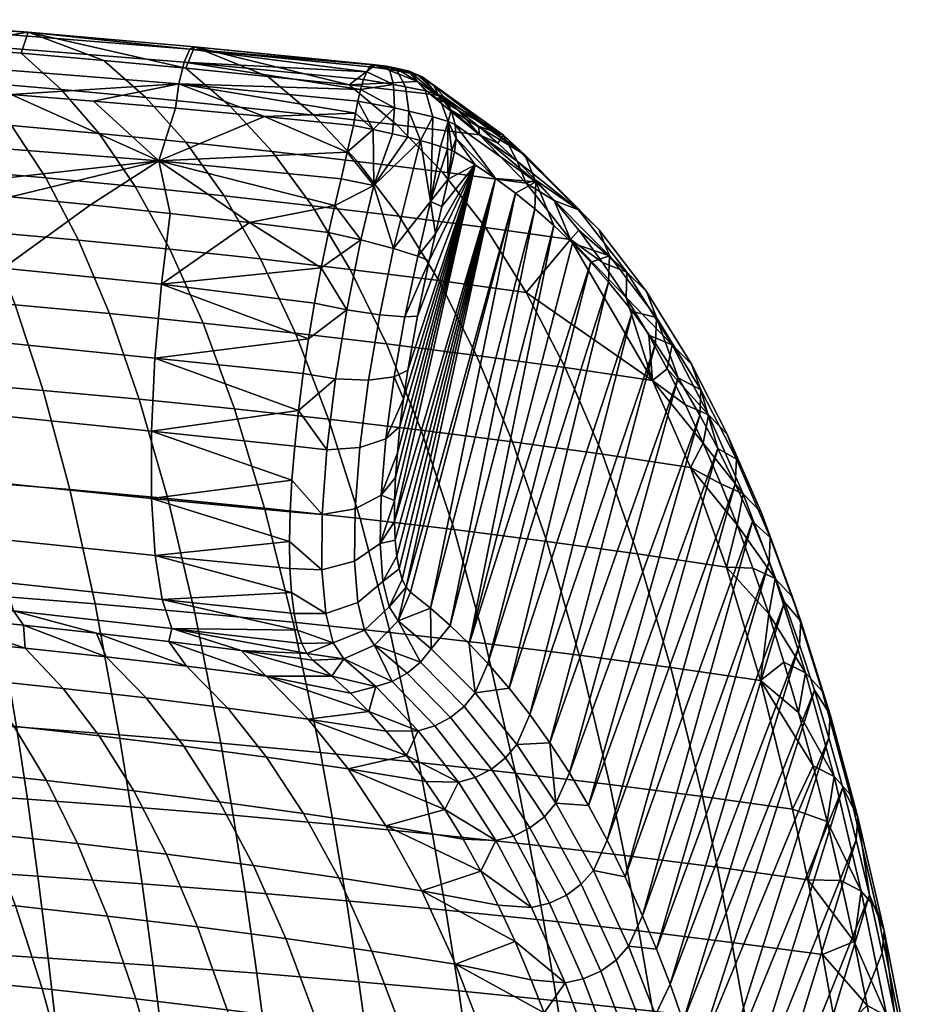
# Model space of a CAD drawing. Header units: millimetres. Extents: x -380 to 380, y -317 to 440.
# Tile 66 of 66: x 135 to 239, y 323 to 436. Entities that reach past the tile are written whole.
import ezdxf

# ---------------------------------------------------------------- set-up
doc = ezdxf.new("R2010")
doc.units = ezdxf.units.MM
doc.header["$MEASUREMENT"] = 0
doc.layers.add('sedak', color=9, linetype='Continuous')

msp = doc.modelspace()

# ---------------------------------------------------------------- meshes
at = {"layer": 'sedak'}
mesh = msp.add_polyface(dxfattribs=at)
corners = [(150.77, 419.35, 1019.77), (133.78, 415.22, 1017.42), (142.94, 414.31, 1019), (122.78, 416.21, 1015.68), (108.23, 422.7, 1013.1), (133.84, 426.99, 1016.2), (143.27, 426.22, 1017.76), (132.28, 398.55, 1015.74), (150.31, 396.71, 1019.04), (151.06, 405.2, 1020.66), (132.91, 407.06, 1017.38), (110.52, 400.41, 1012.35), (111.04, 408.94, 1014.02), (110.27, 392.03, 1008.91), (131.95, 390.16, 1012.34), (152.07, 413.33, 1020.68), (134.29, 402.84, 768.19), (145.11, 401.83, 771.1), (148.53, 392, 731.42), (137.48, 393.02, 728.24), (123.36, 403.76, 765.56), (126.33, 393.96, 725.37), (130.94, 411.23, 808.46), (141.54, 410.26, 811.1), (120.26, 412.12, 806.07), (137.8, 417.42, 851.33), (148.07, 416.42, 853.92), (152.04, 409.22, 813.99), (127.44, 418.34, 848.97), (117.02, 419.18, 846.83), (133.88, 423.43, 891.74), (143.91, 422.49, 894.02), (123.78, 424.29, 889.66), (129.77, 428.41, 932.27), (139.55, 427.55, 934.24), (119.95, 429.2, 930.46), (134.97, 431.71, 974.51), (144.44, 430.89, 976.3), (149.28, 426.64, 936.37), (125.46, 432.49, 972.85), (115.92, 433.2, 971.32), (135.76, 434.12, 1007.79), (153.87, 430, 978.22), (116.58, 435.56, 1004.99), (115.68, 433.71, 1010.67), (153.66, 430.69, 1016.67), (154.31, 432.18, 1013.91), (116.16, 435.23, 1007.9), (115.24, 431.21, 1012.62), (153.08, 428.22, 1018.62), (154.86, 432.46, 1011.02), (124.4, 427.71, 1014.75)]
mesh.append_faces([[corners[k] for k in face] for face in [(0, 1, 2, 2), (3, 1, 0, 0), (4, 3, 0, 0), (4, 0, 5, 5), (5, 0, 6, 6), (7, 8, 9, 10), (11, 7, 10, 12), (13, 14, 7, 11), (10, 9, 15, 2), (10, 1, 3, 3), (10, 2, 1, 1), (16, 17, 18, 19), (20, 16, 19, 21), (22, 23, 17, 16), (24, 22, 16, 20), (25, 26, 27, 23), (28, 25, 23, 22), (29, 28, 22, 24), (30, 31, 26, 25), (32, 30, 25, 28), (33, 34, 31, 30), (35, 33, 30, 32), (36, 37, 38, 34), (39, 36, 34, 33), (40, 39, 33, 35), (41, 42, 37, 37), (41, 37, 36, 36), (39, 41, 36, 36), (39, 43, 41, 41), (44, 45, 46, 47), (48, 49, 45, 44), (46, 50, 41, 41), (47, 41, 43, 43), (41, 47, 46, 46), (6, 49, 5, 5), (49, 48, 51, 5)]])
mesh = msp.add_polyface(dxfattribs=at)
corners = [(150.77, 419.35, 1019.77), (142.94, 414.31, 1019), (152.07, 413.33, 1020.68), (161.17, 412.28, 1022.46), (170.97, 414.22, 1024.12), (172.4, 420.35, 1023.66), (162.91, 424.44, 1021.36), (152.67, 425.4, 1019.43), (143.27, 426.22, 1017.76), (171.69, 417.28, 1023.89), (168.64, 403.01, 1024.25), (169.41, 407.08, 1024.49), (151.06, 405.2, 1020.66), (167.95, 398.95, 1023.63), (150.31, 396.71, 1019.04), (167.35, 394.96, 1022.65), (166.8, 390.72, 1021.17), (155.84, 400.75, 774.31), (166.44, 399.59, 777.79), (170.25, 389.72, 738.74), (159.46, 390.9, 734.93), (145.11, 401.83, 771.1), (148.53, 392, 731.42), (152.04, 409.22, 813.99), (162.45, 408.1, 817.14), (141.54, 410.26, 811.1), (148.07, 416.42, 853.92), (158.26, 415.35, 856.73), (153.88, 421.5, 896.49), (163.77, 420.43, 899.15), (168.36, 414.21, 859.76), (143.91, 422.49, 894.02), (149.28, 426.64, 936.37), (158.95, 425.65, 938.66), (139.55, 427.55, 934.24), (153.87, 430, 978.22), (163.26, 429.06, 980.27), (168.55, 424.61, 941.1), (144.44, 430.89, 976.3), (154.86, 432.46, 1011.02), (172.61, 428.07, 982.44), (175.62, 430.39, 1015.02), (135.76, 434.12, 1007.79), (174.63, 429.56, 1019.35), (174.99, 430.14, 1017.9), (154.31, 432.18, 1013.91), (153.66, 430.69, 1016.67), (153.08, 428.22, 1018.62), (173.91, 427.55, 1021.77), (173.33, 424.83, 1023.16), (173.59, 426.23, 1022.62)]
mesh.append_faces([[corners[k] for k in face] for face in [(0, 1, 2, 2), (2, 3, 0, 0), (4, 0, 3, 3), (0, 5, 6, 6), (0, 6, 7, 7), (7, 8, 0, 0), (9, 5, 0, 0), (10, 11, 12, 12), (3, 12, 11, 11), (2, 12, 3, 3), (13, 10, 12, 12), (14, 15, 13, 13), (14, 16, 15, 15), (14, 13, 12, 12), (17, 18, 19, 20), (21, 17, 20, 22), (23, 24, 18, 17), (25, 23, 17, 21), (26, 27, 24, 23), (28, 29, 30, 27), (31, 28, 27, 26), (32, 33, 29, 28), (34, 32, 28, 31), (35, 36, 37, 33), (38, 35, 33, 32), (39, 40, 36, 36), (41, 40, 39, 39), (35, 42, 39, 39), (35, 39, 36, 36), (43, 44, 45, 45), (45, 46, 43, 43), (47, 48, 46, 46), (49, 50, 47, 47), (6, 49, 47, 47), (47, 7, 6, 6), (7, 47, 8, 8)]])
mesh = msp.add_polyface(dxfattribs=at)
corners = [(163.26, 429.06, 980.27), (172.61, 428.07, 982.44), (178.1, 423.5, 943.7), (168.55, 424.61, 941.1), (178, 429.97, 1013.4), (180.44, 428.47, 998.95), (175.62, 430.39, 1015.02), (177.47, 430.12, 1014.45), (177.83, 430.03, 1013.93), (176.89, 430.22, 1014.87), (181.91, 427.01, 984.74), (187.56, 422.33, 946.46), (176.53, 430.28, 1014.99), (179.48, 429.66, 1013.68), (154.86, 432.46, 1011.02), (175.33, 430.4, 1016.43), (154.31, 432.18, 1013.91), (174.99, 430.14, 1017.9), (153.66, 430.69, 1016.67), (174.26, 428.68, 1020.66), (174.63, 429.56, 1019.35), (173.91, 427.55, 1021.77), (153.08, 428.22, 1018.62), (173.59, 426.23, 1022.62), (173.33, 424.83, 1023.16), (162.91, 424.44, 1021.36), (173.12, 423.42, 1023.43), (179.07, 427.87, 1020.29), (181.36, 427.38, 1018.75), (179.59, 429.41, 1016.64), (178.11, 429.69, 1017.64), (177.7, 428.13, 1020.73), (177.23, 429.83, 1017.93), (177.81, 425.44, 1022.65), (179.47, 425.08, 1022.09), (180.53, 429.17, 1015.33), (177.57, 422.48, 1023.36), (179.29, 422.07, 1022.73), (175.36, 422.97, 1023.65)]
mesh.append_faces([[corners[k] for k in face] for face in [(0, 1, 2, 3), (4, 5, 6, 6), (4, 7, 8, 8), (9, 7, 4, 4), (10, 11, 2, 1), (10, 1, 5, 5), (4, 6, 12, 12), (1, 6, 5, 5), (4, 12, 9, 9), (13, 5, 4, 4), (14, 15, 6, 6), (16, 17, 15, 15), (18, 19, 20, 20), (18, 21, 19, 19), (14, 16, 15, 15), (21, 22, 23, 23), (24, 25, 26, 26), (27, 28, 29, 30), (31, 27, 30, 32), (33, 34, 27, 31), (8, 13, 4, 4), (8, 7, 29, 35), (7, 9, 30, 29), (8, 35, 13, 13), (9, 12, 32, 30), (31, 32, 17, 20), (32, 12, 15, 15), (12, 6, 15, 15), (31, 20, 19, 19), (32, 15, 17, 17), (21, 31, 19, 19), (34, 33, 36, 37), (33, 23, 38, 38), (26, 38, 24, 24), (23, 24, 38, 38), (21, 23, 33, 33), (33, 31, 21, 21)]])
mesh = msp.add_polyface(dxfattribs=at)
corners = [(180.8, 421.69, 1021.84), (177.7, 409.31, 1022.94), (181.94, 414.7, 1019.51), (180.48, 408.44, 1019.99), (187.08, 418.91, 1001.05), (183.24, 414.13, 1015.97), (182.52, 411, 1016.21), (182.12, 421.32, 1020.69), (183.89, 420.75, 1018.09), (183.97, 417.25, 1015.73), (184.38, 420.55, 1016.82), (183.11, 421.02, 1019.46), (173.58, 419.29, 902), (183.3, 418.09, 905.03), (188.24, 411.71, 866.46), (178.36, 413, 863.01), (185.16, 425.15, 970.03), (187.56, 422.33, 946.46), (181.91, 427.01, 984.74), (182.83, 426.86, 984.49), (180.44, 428.47, 998.95), (179.48, 429.66, 1013.68), (180.97, 429.01, 1014), (190.34, 422.32, 956.15), (182.34, 428.02, 1014.32), (181.36, 427.38, 1018.75), (182.82, 426.98, 1016.72), (180.53, 429.17, 1015.33), (179.59, 429.41, 1016.64), (182.23, 424.41, 1020.18), (183.98, 423.89, 1017.7), (179.47, 425.08, 1022.09), (179.07, 427.87, 1020.29), (183.49, 426.71, 1014.65), (184.32, 425.18, 1014.94), (184.9, 421.91, 1015.36), (184.79, 423.54, 1015.18), (179.29, 422.07, 1022.73)]
mesh.append_faces([[corners[k] for k in face] for face in [(0, 1, 2, 2), (1, 3, 2, 2), (4, 5, 6, 6), (7, 0, 2, 2), (8, 9, 10, 10), (11, 2, 8, 8), (11, 7, 2, 2), (9, 8, 2, 2), (5, 2, 6, 6), (3, 6, 2, 2), (2, 5, 9, 9), (12, 13, 14, 15), (16, 17, 18, 18), (16, 18, 19, 19), (18, 20, 19, 19), (21, 19, 20, 20), (21, 22, 19, 19), (22, 23, 19, 19), (23, 22, 24, 24), (25, 26, 27, 28), (29, 30, 26, 25), (31, 29, 25, 32), (27, 24, 22, 22), (26, 33, 24, 24), (22, 21, 27, 27), (27, 26, 24, 24), (34, 33, 26, 26), (35, 30, 10, 10), (30, 36, 34, 34), (30, 29, 7, 11), (26, 30, 34, 34), (30, 11, 8, 8), (7, 29, 0, 0), (10, 30, 8, 8), (31, 37, 0, 0), (31, 0, 29, 29)]])
mesh = msp.add_polyface(dxfattribs=at)
corners = [(183.97, 417.25, 1015.73), (187.08, 418.91, 1001.05), (184.7, 420.38, 1015.48), (183.24, 414.13, 1015.97), (182.52, 411, 1016.21), (181.79, 407.87, 1016.46), (184.38, 420.55, 1016.82), (188.24, 411.71, 866.46), (183.3, 418.09, 905.03), (192.92, 416.81, 908.24), (198.01, 410.35, 870.12), (194.03, 417.13, 912.25), (196.13, 414.81, 897.82), (191.88, 419.33, 926.68), (187.56, 422.33, 946.46), (189.69, 421.39, 941.12), (187.45, 423.33, 955.57), (178.1, 423.5, 943.7), (185.16, 425.15, 970.03), (201.28, 411.49, 899.1), (198.94, 413.75, 898.39), (190.34, 422.32, 956.15), (192.77, 420.04, 956.81), (202.47, 408.46, 899.76), (194.02, 416.94, 957.4), (182.83, 426.86, 984.49), (182.34, 428.02, 1014.32), (183.49, 426.71, 1014.65), (184.32, 425.18, 1014.94), (189.42, 417.33, 986.63), (184.9, 421.91, 1015.36), (184.79, 423.54, 1015.18), (196.11, 411.94, 943.39), (198.24, 409.91, 928.99), (191.7, 415.65, 972.2), (193.93, 413.85, 957.79), (183.98, 423.89, 1017.7)]
mesh.append_faces([[corners[k] for k in face] for face in [(0, 1, 2, 2), (3, 1, 0, 0), (4, 5, 1, 1), (6, 0, 2, 2), (7, 8, 9, 10), (11, 12, 9, 9), (13, 14, 15, 15), (11, 9, 13, 13), (9, 14, 13, 13), (14, 16, 15, 15), (8, 17, 14, 9), (18, 16, 14, 14), (12, 10, 9, 9), (19, 20, 21, 22), (23, 19, 22, 24), (21, 18, 25, 25), (21, 15, 16, 16), (20, 11, 13, 13), (20, 12, 11, 11), (21, 13, 15, 15), (21, 16, 18, 18), (26, 22, 21, 21), (20, 13, 21, 21), (27, 22, 26, 26), (28, 22, 27, 27), (29, 30, 1, 1), (31, 24, 28, 28), (24, 31, 29, 29), (24, 22, 28, 28), (30, 2, 1, 1), (24, 32, 33, 23), (30, 29, 31, 31), (24, 29, 34, 34), (24, 35, 32, 32), (35, 24, 34, 34), (31, 36, 30, 30), (2, 30, 6, 6)]])
mesh = msp.add_polyface(dxfattribs=at)
corners = [(177.7, 409.31, 1022.94), (180.8, 421.69, 1021.84), (175.43, 416.55, 1023.98), (170.97, 414.22, 1024.12), (161.17, 412.28, 1022.46), (170.25, 411.15, 1024.36), (171.69, 417.28, 1023.89), (150.77, 419.35, 1019.77), (172.4, 420.35, 1023.66), (173.12, 423.42, 1023.43), (162.91, 424.44, 1021.36), (169.41, 407.08, 1024.49), (179.29, 422.07, 1022.73), (177.57, 422.48, 1023.36), (175.36, 422.97, 1023.65), (173.96, 410.29, 1024.45), (174.84, 394.2, 1021.22), (176.12, 401.7, 1022.77), (172.35, 402.27, 1024.3), (171.06, 394.36, 1022.68), (177.79, 394.57, 1018.44), (179, 401.45, 1019.86), (168.64, 403.01, 1024.25), (167.95, 398.95, 1023.63), (167.35, 394.96, 1022.65), (180.48, 408.44, 1019.99), (180.44, 401.55, 1016.36), (181.79, 407.87, 1016.46), (179.33, 395.32, 1015.1), (178.84, 392.03, 1013.94), (166.44, 399.59, 777.79), (176.91, 398.35, 781.55), (180.89, 388.45, 742.87), (170.25, 389.72, 738.74), (172.74, 406.9, 820.54), (182.91, 405.62, 824.18), (187.24, 397.04, 785.58), (162.45, 408.1, 817.14), (168.36, 414.21, 859.76), (178.36, 413, 863.01), (158.26, 415.35, 856.73), (163.77, 420.43, 899.15), (173.58, 419.29, 902), (168.55, 424.61, 941.1), (178.1, 423.5, 943.7), (183.3, 418.09, 905.03), (158.95, 425.65, 938.66), (177.81, 425.44, 1022.65)]
mesh.append_faces([[corners[k] for k in face] for face in [(0, 1, 2, 2), (3, 4, 5, 5), (6, 7, 3, 3), (8, 9, 10, 10), (4, 11, 5, 5), (12, 13, 2, 2), (1, 12, 2, 2), (13, 14, 2, 2), (8, 14, 9, 9), (2, 8, 6, 6), (3, 2, 6, 6), (15, 3, 5, 5), (2, 3, 15, 15), (0, 2, 15, 15), (2, 14, 8, 8), (16, 17, 18, 19), (20, 21, 17, 16), (15, 5, 11, 11), (18, 11, 22, 22), (15, 11, 18, 18), (23, 18, 22, 22), (19, 18, 23, 24), (0, 15, 18, 17), (25, 0, 17, 21), (26, 27, 21, 21), (28, 26, 21, 20), (29, 28, 20, 20), (30, 31, 32, 33), (34, 35, 36, 31), (37, 34, 31, 30), (38, 39, 35, 34), (40, 38, 34, 37), (41, 42, 39, 38), (43, 44, 45, 42), (46, 43, 42, 41), (13, 47, 14, 14)]])
mesh = msp.add_polyface(dxfattribs=at)
corners = [(202.37, 405.45, 900.25), (190.96, 358.85, 911.37), (205.11, 402.07, 880.59), (200.33, 407.74, 914.61), (198.24, 409.91, 928.99), (186.39, 363.93, 942.35), (196.11, 411.94, 943.39), (193.93, 413.85, 957.79), (191.7, 415.65, 972.2), (181.96, 368.02, 970.84), (189.42, 417.33, 986.63), (179.14, 370.45, 988.4), (184.2, 366.04, 956.59), (180.44, 401.55, 1016.36), (187.08, 418.91, 1001.05), (181.79, 407.87, 1016.46), (177.81, 377.98, 1003.63), (188.52, 361.68, 928.12), (177.9, 375.84, 1000.81), (178.09, 374, 997.8), (178.35, 372.52, 994.77), (177.82, 380.37, 1006.23), (179.33, 395.32, 1015.1), (178.84, 392.03, 1013.94), (178.44, 388.86, 1012.45), (178.14, 385.84, 1010.66), (177.93, 383, 1008.59), (178.71, 371.33, 991.63), (182.52, 411, 1016.21), (180.48, 408.44, 1019.99), (179, 401.45, 1019.86), (180.89, 388.45, 742.87), (191.36, 387.11, 747.29), (195.29, 375.69, 709.4), (184.67, 377.04, 704.59), (187.24, 397.04, 785.58), (197.41, 395.64, 789.89), (201.67, 385.68, 752.01), (176.91, 398.35, 781.55), (182.91, 405.62, 824.18), (192.94, 404.27, 828.06), (178.36, 413, 863.01), (188.24, 411.71, 866.46), (207.42, 394.16, 794.45), (196.13, 414.81, 897.82), (198.95, 411.39, 878.07), (198.01, 410.35, 870.12), (201.7, 407.68, 858.35), (204.46, 406.59, 858.93), (198.94, 413.75, 898.39), (202.47, 408.46, 899.76)]
mesh.append_faces([[corners[k] for k in face] for face in [(0, 1, 2, 2), (3, 4, 5, 5), (4, 6, 5, 5), (7, 8, 9, 9), (8, 10, 11, 11), (12, 6, 7, 7), (13, 14, 15, 15), (10, 14, 16, 16), (0, 3, 17, 17), (16, 18, 10, 10), (19, 10, 18, 18), (20, 10, 19, 19), (16, 14, 21, 21), (13, 22, 14, 14), (22, 23, 14, 14), (24, 25, 14, 14), (23, 24, 14, 14), (25, 26, 14, 14), (14, 26, 21, 21), (10, 27, 11, 11), (20, 27, 10, 10), (28, 29, 15, 15), (29, 30, 15, 15), (31, 32, 33, 34), (35, 36, 37, 32), (38, 35, 32, 31), (39, 40, 36, 35), (41, 42, 40, 39), (36, 40, 43, 43), (44, 45, 46, 46), (42, 46, 40, 40), (46, 45, 47, 47), (48, 47, 45, 45), (48, 45, 44, 49), (50, 4, 3, 3), (0, 50, 3, 3)]])
mesh = msp.add_polyface(dxfattribs=at)
corners = [(197.88, 349.11, 861.31), (212.86, 390.19, 821.88), (210.35, 394.46, 841.39), (207.77, 398.41, 860.96), (195.64, 352.57, 877.97), (200.07, 345.38, 844.54), (202.21, 341.41, 827.81), (214.92, 386.36, 805.57), (193.34, 355.81, 894.65), (190.96, 358.85, 911.37), (202.37, 405.45, 900.25), (188.52, 361.68, 928.12), (205.11, 402.07, 880.59), (200.33, 407.74, 914.61), (186.39, 363.93, 942.35), (184.2, 366.04, 956.59), (193.93, 413.85, 957.79), (181.96, 368.02, 970.84), (196.11, 411.94, 943.39), (191.7, 415.65, 972.2), (179.65, 369.87, 985.1), (179.14, 370.45, 988.4), (182.44, 354.51, 928.4), (180.54, 353.95, 928.21), (185.14, 348.06, 894.97), (187.08, 348.6, 895.14), (184.23, 355.47, 928.51), (188.93, 349.55, 895.22), (185.8, 356.75, 928.53), (190.54, 350.84, 895.2), (187.06, 358.29, 928.46), (191.84, 352.39, 895.09), (179.18, 351.12, 911.04), (177.53, 359.61, 961.4), (179.28, 360.56, 961.54), (180.8, 361.84, 961.59), (182.03, 363.36, 961.57), (178.24, 366.56, 985.29), (199.01, 362.63, 672.02), (209.53, 361.22, 677.57), (213.14, 346.4, 641.26), (202.54, 347.78, 635.31), (188.27, 363.97, 666.83), (191.68, 349.08, 629.74), (177.33, 365.23, 661.99), (180.61, 350.3, 624.55), (195.29, 375.69, 709.4), (205.7, 374.26, 714.53), (184.67, 377.04, 704.59), (173.88, 378.31, 700.11), (201.67, 385.68, 752.01), (211.77, 384.17, 757.02), (215.9, 372.74, 719.98), (191.36, 387.11, 747.29)]
mesh.append_faces([[corners[k] for k in face] for face in [(0, 1, 2, 2), (2, 3, 4, 4), (5, 6, 7, 7), (0, 2, 4, 4), (3, 8, 4, 4), (9, 10, 11, 11), (9, 8, 12, 12), (11, 13, 14, 14), (15, 16, 17, 17), (18, 15, 14, 14), (17, 19, 20, 20), (19, 21, 20, 20), (0, 5, 1, 1), (22, 23, 24, 25), (26, 22, 25, 27), (28, 26, 27, 29), (30, 28, 29, 31), (24, 23, 32, 32), (33, 22, 26, 34), (28, 35, 34, 26), (31, 8, 9, 30), (30, 36, 35, 28), (17, 37, 36, 36), (30, 14, 15, 36), (8, 31, 4, 4), (30, 11, 14, 14), (36, 15, 17, 17), (11, 30, 9, 9), (38, 39, 40, 41), (42, 38, 41, 43), (44, 42, 43, 45), (46, 47, 39, 38), (48, 46, 38, 42), (49, 48, 42, 44), (50, 51, 52, 47), (53, 50, 47, 46)]])
mesh = msp.add_polyface(dxfattribs=at)
corners = [(193.34, 355.81, 894.65), (207.77, 398.41, 860.96), (205.11, 402.07, 880.59), (197.41, 395.64, 789.89), (207.42, 394.16, 794.45), (211.77, 384.17, 757.02), (201.67, 385.68, 752.01), (213.25, 386.97, 769.96), (215.25, 382.31, 753.72), (211.21, 391.35, 786.27), (209.12, 395.48, 802.63), (204.38, 403.68, 838.67), (198.01, 410.35, 870.12), (201.7, 407.68, 858.35), (192.94, 404.27, 828.06), (206.98, 399.36, 819.05), (206.72, 404.35, 859.67), (204.46, 406.59, 858.93), (198.94, 413.75, 898.39), (201.28, 411.49, 899.1), (207.87, 401.37, 860.4), (202.47, 408.46, 899.76), (211.88, 396.01, 820.43), (209.68, 398.24, 819.64), (212.98, 393.09, 821.23), (215.99, 388, 787.72), (213.85, 390.21, 786.89), (217.05, 385.13, 788.59), (219.91, 378.96, 755.25), (217.84, 381.14, 754.37), (220.93, 376.15, 756.2), (202.37, 405.45, 900.25), (210.35, 394.46, 841.39), (212.86, 390.19, 821.88), (214.92, 386.36, 805.57), (216.92, 382.28, 789.32)]
mesh.append_faces([[corners[k] for k in face] for face in [(0, 1, 2, 2), (3, 4, 5, 6), (7, 8, 5, 5), (4, 7, 5, 5), (9, 4, 10, 10), (9, 7, 4, 4), (11, 12, 13, 13), (12, 11, 4, 4), (14, 12, 4, 4), (15, 10, 4, 4), (15, 4, 11, 11), (16, 17, 18, 19), (20, 16, 19, 21), (22, 23, 17, 16), (24, 22, 16, 20), (25, 26, 23, 22), (27, 25, 22, 24), (28, 29, 26, 25), (30, 28, 25, 27), (17, 11, 13, 13), (23, 15, 11, 11), (26, 9, 10, 10), (23, 10, 15, 15), (29, 8, 7, 7), (26, 7, 9, 9), (26, 10, 23, 23), (26, 29, 7, 7), (17, 23, 11, 11), (21, 31, 2, 20), (20, 2, 1, 1), (1, 32, 20, 20), (33, 24, 32, 32), (20, 32, 24, 24), (24, 33, 34, 34), (34, 27, 24, 24), (35, 27, 34, 34)]])
mesh = msp.add_polyface(dxfattribs=at)
corners = [(135.24, 366.08, 977.22), (124.19, 367.19, 975.27), (135.42, 363.45, 950.3), (113.09, 368.2, 973.5), (126.03, 364.39, 947.98), (131.95, 390.16, 1012.34), (149.91, 388.33, 1015.69), (150.31, 396.71, 1019.04), (132.28, 398.55, 1015.74), (131.98, 382.46, 1007.24), (149.92, 380.61, 1010.65), (132.37, 375.94, 1000.7), (150.34, 374.06, 1004.17), (133.1, 370.96, 993.17), (151.15, 369.03, 996.71), (134.09, 367.7, 985.18), (152.25, 365.7, 988.78), (110.66, 377.86, 997.15), (110.31, 384.34, 1003.75), (111.28, 372.94, 989.56), (112.12, 369.74, 981.5), (166.36, 386.63, 1019.27), (166.04, 382.73, 1016.99), (166.8, 390.72, 1021.17), (165.77, 375.66, 1011.32), (165.82, 372.57, 1007.99), (166, 369.81, 1004.38), (166.29, 367.42, 1000.53), (166.68, 365.51, 996.65), (165.85, 379.07, 1014.33), (143.61, 365.17, 978.82), (151.93, 364.2, 980.53), (151.8, 380.61, 692.16), (162.91, 379.5, 695.96), (166.2, 366.4, 657.52), (154.91, 367.5, 653.42), (140.54, 381.63, 688.7), (143.46, 368.51, 649.7), (129.16, 382.57, 685.59), (131.87, 369.44, 646.36), (117.68, 383.44, 682.83), (120.16, 370.29, 643.39), (148.53, 392, 731.42), (159.46, 390.9, 734.93), (137.48, 393.02, 728.24), (126.33, 393.96, 725.37), (115.07, 394.82, 722.81)]
mesh.append_faces([[corners[k] for k in face] for face in [(0, 1, 2, 2), (1, 3, 4, 4), (2, 1, 4, 4), (5, 6, 7, 8), (9, 10, 6, 5), (11, 12, 10, 9), (13, 14, 12, 11), (15, 16, 14, 13), (17, 11, 9, 18), (19, 13, 11, 17), (20, 15, 13, 19), (21, 6, 22, 22), (21, 23, 6, 6), (23, 7, 6, 6), (10, 22, 6, 6), (24, 12, 25, 25), (26, 14, 27, 27), (27, 14, 28, 28), (12, 26, 25, 25), (10, 24, 29, 29), (24, 10, 12, 12), (16, 15, 30, 31), (28, 14, 16, 16), (26, 12, 14, 14), (0, 30, 15, 15), (15, 1, 0, 0), (20, 1, 15, 15), (10, 29, 22, 22), (32, 33, 34, 35), (36, 32, 35, 37), (38, 36, 37, 39), (40, 38, 39, 41), (42, 43, 33, 32), (44, 42, 32, 36), (45, 44, 36, 38), (46, 45, 38, 40)]])
mesh = msp.add_polyface(dxfattribs=at)
corners = [(178.24, 366.56, 985.29), (181.96, 368.02, 970.84), (179.65, 369.87, 985.1), (173.85, 386.45, 1018), (174.84, 394.2, 1021.22), (171.06, 394.36, 1022.68), (170.06, 386.19, 1019.31), (176.83, 387.44, 1015.49), (177.79, 394.57, 1018.44), (173.3, 379.44, 1013.33), (169.52, 378.79, 1014.41), (176.28, 380.99, 1011.2), (173.21, 373.43, 1007.37), (169.48, 372.44, 1008.15), (176.17, 375.46, 1005.72), (173.6, 368.69, 1000.38), (169.92, 367.42, 1000.8), (176.49, 371.08, 999.28), (177.19, 368.16, 992.48), (174.38, 365.51, 993), (167.35, 394.96, 1022.65), (166.8, 390.72, 1021.17), (166.36, 386.63, 1019.27), (166.04, 382.73, 1016.99), (165.85, 379.07, 1014.33), (178.84, 392.03, 1013.94), (178.14, 385.84, 1010.66), (178.44, 388.86, 1012.45), (177.93, 383, 1008.59), (177.82, 380.37, 1006.23), (165.77, 375.66, 1011.32), (165.82, 372.57, 1007.99), (166, 369.81, 1004.38), (166.29, 367.42, 1000.53), (177.81, 377.98, 1003.63), (178.09, 374, 997.8), (177.9, 375.84, 1000.81), (178.35, 372.52, 994.77), (178.71, 371.33, 991.63), (179.14, 370.45, 988.4), (162.91, 379.5, 695.96), (173.88, 378.31, 700.11), (177.33, 365.23, 661.99), (166.2, 366.4, 657.52), (170.25, 389.72, 738.74), (180.89, 388.45, 742.87), (184.67, 377.04, 704.59), (159.46, 390.9, 734.93)]
mesh.append_faces([[corners[k] for k in face] for face in [(0, 1, 2, 2), (3, 4, 5, 6), (7, 8, 4, 3), (9, 3, 6, 10), (11, 7, 3, 9), (12, 9, 10, 13), (14, 11, 9, 12), (15, 12, 13, 16), (17, 14, 12, 15), (18, 17, 15, 19), (5, 20, 21, 21), (6, 21, 22, 22), (6, 5, 21, 21), (10, 6, 22, 23), (24, 10, 23, 23), (7, 25, 8, 8), (7, 11, 26, 27), (7, 27, 25, 25), (11, 28, 26, 26), (29, 28, 11, 11), (13, 10, 24, 30), (13, 30, 31, 31), (16, 13, 31, 32), (33, 16, 32, 32), (14, 34, 29, 29), (14, 29, 11, 11), (14, 17, 35, 36), (14, 36, 34, 34), (17, 37, 35, 35), (17, 18, 38, 37), (39, 38, 18, 18), (0, 39, 18, 18), (39, 0, 2, 2), (40, 41, 42, 43), (44, 45, 46, 41), (47, 44, 41, 40)]])
mesh = msp.add_polyface(dxfattribs=at)
corners = [(209.43, 324.85, 767.72), (224.3, 363.8, 726.46), (222.57, 368.71, 741.69), (206.29, 332.71, 794.53), (220.79, 373.36, 757), (218.88, 377.95, 773.13), (216.92, 382.28, 789.32), (204.28, 337.19, 811.14), (202.21, 341.41, 827.81), (214.92, 386.36, 805.57), (200.07, 345.38, 844.54), (212.86, 390.19, 821.88), (209.53, 361.22, 677.57), (219.8, 359.72, 683.45), (223.49, 344.95, 647.57), (213.14, 346.4, 641.26), (205.7, 374.26, 714.53), (215.9, 372.74, 719.98), (225.85, 349.93, 662.74), (224.19, 356.03, 677.54), (222.5, 361.82, 692.45), (220.75, 367.37, 707.64), (218.95, 372.63, 722.92), (217.12, 377.6, 738.28), (211.77, 384.17, 757.02), (215.25, 382.31, 753.72), (223.49, 369.28, 724.54), (221.48, 371.44, 723.6), (217.84, 381.14, 754.37), (219.91, 378.96, 755.25), (224.46, 366.53, 725.57), (220.93, 376.15, 756.2), (226.9, 358.49, 694.18), (224.96, 360.61, 693.18), (227.82, 355.8, 695.29), (230.11, 346.63, 664.59), (228.25, 348.71, 663.51), (230.99, 344.02, 665.78), (226, 358.62, 711.31), (217.05, 385.13, 788.59), (227.65, 353.14, 696.26)]
mesh.append_faces([[corners[k] for k in face] for face in [(0, 1, 2, 2), (3, 4, 5, 5), (5, 6, 7, 7), (8, 6, 9, 9), (10, 9, 11, 11), (7, 3, 5, 5), (12, 13, 14, 15), (16, 17, 13, 12), (18, 13, 19, 19), (19, 13, 20, 20), (21, 17, 22, 22), (22, 17, 23, 23), (24, 25, 23, 23), (13, 21, 20, 20), (24, 23, 17, 17), (13, 17, 21, 21), (26, 27, 28, 29), (30, 26, 29, 31), (32, 33, 27, 26), (34, 32, 26, 30), (35, 36, 33, 32), (37, 35, 32, 34), (27, 22, 23, 23), (27, 21, 22, 22), (28, 23, 25, 25), (27, 23, 28, 28), (33, 19, 20, 20), (33, 36, 19, 19), (21, 27, 33, 33), (33, 20, 21, 21), (31, 4, 2, 30), (30, 1, 38, 34), (39, 6, 5, 31), (4, 31, 5, 5), (40, 34, 38, 38), (1, 30, 2, 2)]])
mesh = msp.add_polyface(dxfattribs=at)
corners = [(229.25, 347.44, 681.5), (215.89, 304.51, 709), (230.8, 341.44, 666.85), (227.65, 353.14, 696.26), (214.18, 310.52, 725.01), (224.3, 363.8, 726.46), (210.95, 320.63, 754.4), (226, 358.62, 711.31), (212.42, 316.21, 741.15), (222.57, 368.71, 741.69), (220.79, 373.36, 757), (207.88, 328.87, 781.1), (209.43, 324.85, 767.72), (206.29, 332.71, 794.53), (204.28, 337.19, 811.14), (216.92, 382.28, 789.32), (202.21, 341.41, 827.81), (204.67, 329.21, 795.31), (200.63, 337.93, 828.46), (214.87, 338.28, 623.4), (225.24, 336.86, 629.93), (226.94, 328.27, 612.52), (216.54, 329.66, 605.78), (204.22, 339.63, 617.26), (205.86, 330.97, 599.44), (213.14, 346.4, 641.26), (223.49, 344.95, 647.57), (202.54, 347.78, 635.31), (229.05, 336.77, 633.54), (227.47, 343.52, 648.07), (230.58, 329.76, 619.33), (225.85, 349.93, 662.74), (219.8, 359.72, 683.45), (233.17, 333.49, 635.51), (231.38, 335.54, 634.36), (228.25, 348.71, 663.51), (230.11, 346.63, 664.59), (233.99, 330.97, 636.79), (230.99, 344.02, 665.78), (236.02, 319.19, 607.41), (234.31, 321.18, 606.18), (224.19, 356.03, 677.54), (227.82, 355.8, 695.29), (232.31, 335.12, 652.33), (233.78, 328.48, 637.96)]
mesh.append_faces([[corners[k] for k in face] for face in [(0, 1, 2, 2), (3, 4, 0, 0), (5, 6, 7, 7), (8, 3, 7, 7), (9, 10, 11, 11), (12, 6, 5, 5), (9, 11, 12, 12), (8, 7, 6, 6), (10, 13, 11, 11), (14, 15, 16, 16), (17, 13, 14, 18), (13, 17, 11, 11), (19, 20, 21, 22), (23, 19, 22, 24), (25, 26, 20, 19), (27, 25, 19, 23), (28, 20, 29, 29), (30, 20, 28, 28), (31, 29, 26, 26), (26, 29, 20, 20), (32, 31, 26, 26), (30, 21, 20, 20), (33, 34, 35, 36), (37, 33, 36, 38), (39, 40, 34, 33), (31, 41, 35, 35), (42, 3, 0, 38), (38, 0, 2, 2), (43, 38, 2, 2), (29, 31, 35, 35), (34, 28, 29, 29), (34, 30, 28, 28), (40, 30, 34, 34), (44, 37, 43, 43), (37, 38, 43, 43), (34, 29, 35, 35)]])
mesh = msp.add_polyface(dxfattribs=at)
corners = [(153.94, 361.37, 955.51), (158.67, 356.54, 921.22), (167.92, 355.29, 924.63), (163.07, 360.22, 958.39), (153.62, 352.2, 883.36), (157.73, 345.81, 848.81), (167.38, 344.47, 852.96), (163.14, 350.93, 887.03), (149.3, 357.72, 918.04), (144.73, 362.44, 952.81), (143.94, 353.38, 879.96), (147.89, 347.06, 844.96), (139.79, 358.82, 915.09), (135.42, 363.45, 950.3), (137.87, 348.23, 841.42), (141.45, 341, 806.19), (151.65, 339.78, 810.14), (134.12, 354.49, 876.82), (130.17, 359.85, 912.36), (126.03, 364.39, 947.98), (127.72, 349.32, 838.19), (131.09, 342.13, 802.59), (124.18, 355.52, 873.96), (120.46, 360.8, 909.86), (116.56, 365.26, 945.85), (117.42, 350.33, 835.27), (120.58, 343.19, 799.35), (151.93, 364.2, 980.53), (170.64, 360.22, 970.1), (160.21, 363.17, 982.34), (143.61, 365.17, 978.82), (135.24, 366.08, 977.22), (167.17, 363.97, 992.62), (152.25, 365.7, 988.78), (167.76, 362.82, 988.48), (168.44, 362.07, 984.26), (166.68, 365.51, 996.65), (157.87, 352.51, 615.37), (169.33, 351.44, 619.76), (170.83, 343.21, 601.19), (159.29, 344.25, 596.66), (146.23, 353.49, 611.39), (147.57, 345.21, 592.55), (134.45, 354.4, 607.82), (135.69, 346.1, 588.86), (122.53, 355.22, 604.64), (123.67, 346.91, 585.59), (154.91, 367.5, 653.42), (166.2, 366.4, 657.52), (143.46, 368.51, 649.7), (131.87, 369.44, 646.36), (120.16, 370.29, 643.39)]
mesh.append_faces([[corners[k] for k in face] for face in [(0, 1, 2, 3), (4, 5, 6, 7), (8, 4, 7, 1), (9, 8, 1, 0), (10, 11, 5, 4), (12, 10, 4, 8), (13, 12, 8, 9), (14, 15, 16, 11), (17, 14, 11, 10), (18, 17, 10, 12), (19, 18, 12, 13), (20, 21, 15, 14), (22, 20, 14, 17), (23, 22, 17, 18), (24, 23, 18, 19), (25, 26, 21, 20), (27, 0, 3, 3), (28, 29, 3, 3), (27, 3, 29, 29), (30, 9, 0, 0), (13, 9, 31, 31), (0, 27, 30, 30), (31, 9, 30, 30), (32, 33, 34, 34), (35, 34, 29, 29), (34, 33, 29, 29), (36, 33, 32, 32), (29, 33, 27, 27), (37, 38, 39, 40), (41, 37, 40, 42), (43, 41, 42, 44), (45, 43, 44, 46), (47, 48, 38, 37), (49, 47, 37, 41), (50, 49, 41, 43), (51, 50, 43, 45)]])
mesh = msp.add_polyface(dxfattribs=at)
corners = [(163.14, 350.93, 887.03), (167.38, 344.47, 852.96), (176.83, 343.05, 857.4), (172.5, 349.59, 890.95), (158.67, 356.54, 921.22), (167.92, 355.29, 924.63), (172.78, 358.25, 955.94), (163.07, 360.22, 958.39), (174.85, 356.16, 941.8), (176.87, 353.92, 927.67), (170.64, 360.22, 970.1), (168.44, 362.07, 984.26), (160.21, 363.17, 982.34), (179.18, 351.12, 911.04), (183.58, 344.92, 877.87), (181.42, 348.12, 894.44), (180.54, 353.95, 928.21), (175.68, 359.02, 961.19), (172, 362.22, 984.82), (182.44, 354.51, 928.4), (177.53, 359.61, 961.4), (175.53, 363.78, 985.2), (179.28, 360.56, 961.54), (180.8, 361.84, 961.59), (182.03, 363.36, 961.57), (178.24, 366.56, 985.29), (174.38, 365.51, 993), (173.6, 368.69, 1000.38), (169.92, 367.42, 1000.8), (170.77, 364.06, 993.04), (166.29, 367.42, 1000.53), (166.68, 365.51, 996.65), (167.17, 363.97, 992.62), (167.76, 362.82, 988.48), (177.19, 368.16, 992.48), (169.33, 351.44, 619.76), (180.61, 350.3, 624.55), (182.18, 342.09, 606.14), (170.83, 343.21, 601.19), (166.2, 366.4, 657.52), (177.33, 365.23, 661.99)]
mesh.append_faces([[corners[k] for k in face] for face in [(0, 1, 2, 3), (4, 0, 3, 5), (6, 7, 8, 8), (8, 5, 9, 9), (10, 11, 12, 12), (10, 7, 6, 6), (13, 9, 5, 5), (14, 15, 3, 3), (13, 3, 15, 15), (2, 14, 3, 3), (3, 13, 5, 5), (5, 8, 7, 7), (16, 9, 13, 13), (17, 6, 8, 8), (18, 11, 10, 10), (17, 10, 6, 6), (16, 8, 9, 9), (19, 20, 17, 16), (20, 18, 17, 17), (8, 16, 17, 17), (18, 20, 21, 21), (18, 10, 17, 17), (20, 22, 21, 21), (23, 21, 22, 22), (23, 24, 25, 25), (23, 25, 21, 21), (26, 27, 28, 29), (29, 28, 30, 31), (29, 31, 32, 32), (18, 29, 33, 33), (32, 33, 29, 29), (33, 11, 18, 18), (18, 21, 26, 29), (21, 25, 34, 26), (35, 36, 37, 38), (39, 40, 36, 35)]])
mesh = msp.add_polyface(dxfattribs=at)
corners = [(236.56, 314.37, 610.05), (222.11, 277.23, 647.03), (237.88, 306.79, 596.36), (235.19, 321.59, 623.92), (220.64, 284.57, 662.21), (233.78, 328.48, 637.96), (219.12, 291.54, 677.57), (232.31, 335.12, 652.33), (230.8, 341.44, 666.85), (217.53, 298.2, 693.21), (215.89, 304.51, 709), (229.25, 347.44, 681.5), (214.18, 310.52, 725.01), (227.65, 353.14, 696.26), (212.42, 316.21, 741.15), (214.13, 301.01, 710.17), (210.72, 312.7, 742.15), (219.72, 310.83, 571.36), (230.16, 309.54, 578.51), (231.68, 299.36, 561.97), (221.23, 300.58, 554.63), (208.97, 312.04, 564.63), (210.44, 301.74, 547.71), (218.16, 320.51, 588.43), (228.58, 319.17, 595.37), (207.44, 321.78, 581.89), (216.54, 329.66, 605.78), (226.94, 328.27, 612.52), (233.51, 314.7, 591.44), (234.91, 306.62, 577.78), (232.06, 322.41, 605.29), (230.58, 329.76, 619.33), (236.78, 316.76, 608.79), (236.02, 319.19, 607.41), (233.17, 333.49, 635.51), (233.99, 330.97, 636.79), (238.71, 303.47, 580.05), (237.08, 305.39, 578.73), (234.31, 321.18, 606.18), (239.41, 301.14, 581.52), (236.26, 298.24, 564.47), (239.17, 298.86, 582.88)]
mesh.append_faces([[corners[k] for k in face] for face in [(0, 1, 2, 2), (3, 4, 0, 0), (5, 6, 3, 3), (7, 6, 5, 5), (7, 8, 9, 9), (6, 4, 3, 3), (6, 7, 9, 9), (10, 11, 12, 12), (12, 13, 14, 14), (9, 8, 10, 10), (15, 10, 12, 16), (9, 10, 15, 15), (17, 18, 19, 20), (21, 17, 20, 22), (23, 24, 18, 17), (25, 23, 17, 21), (26, 27, 24, 23), (28, 29, 18, 18), (30, 28, 24, 24), (29, 19, 18, 18), (30, 24, 27, 27), (24, 28, 18, 18), (27, 31, 30, 30), (32, 33, 34, 35), (36, 37, 38, 33), (39, 36, 33, 32), (38, 30, 31, 31), (37, 29, 28, 28), (37, 40, 29, 29), (38, 28, 30, 30), (38, 37, 28, 28), (35, 5, 3, 3), (3, 32, 35, 35), (0, 32, 3, 3), (32, 0, 2, 39), (41, 39, 2, 2)]])
mesh = msp.add_polyface(dxfattribs=at)
corners = [(187.73, 337.82, 844.68), (185.68, 341.5, 861.34), (176.83, 343.05, 857.4), (189.72, 333.92, 828.08), (180.94, 335.59, 824.03), (183.58, 344.92, 877.87), (191.65, 329.76, 811.53), (184.83, 327.15, 790.86), (195.59, 334.16, 828.76), (193.55, 333.68, 828.62), (197.39, 325.02, 795.61), (199.48, 325.47, 795.73), (197.54, 335.07, 828.78), (201.48, 326.35, 795.73), (199.25, 336.36, 828.68), (203.25, 327.64, 795.58), (200.63, 337.93, 828.46), (204.67, 329.21, 795.31), (191.45, 341.87, 862.02), (189.46, 341.36, 861.87), (193.34, 342.8, 862.07), (195.01, 344.09, 862.02), (196.34, 345.65, 861.86), (187.08, 348.6, 895.14), (185.14, 348.06, 894.97), (188.93, 349.55, 895.22), (190.54, 350.84, 895.2), (191.84, 352.39, 895.09), (181.42, 348.12, 894.44), (179.18, 351.12, 911.04), (202.21, 341.41, 827.81), (200.07, 345.38, 844.54), (204.28, 337.19, 811.14), (197.88, 349.11, 861.31), (195.64, 352.57, 877.97), (183.71, 333.36, 587.97), (194.9, 332.2, 593.5), (196.44, 322.97, 575.77), (185.19, 324.09, 570.07), (193.32, 340.9, 611.5), (204.22, 339.63, 617.26), (205.86, 330.97, 599.44), (182.18, 342.09, 606.14), (191.68, 349.08, 629.74), (202.54, 347.78, 635.31), (180.61, 350.3, 624.55)]
mesh.append_faces([[corners[k] for k in face] for face in [(0, 1, 2, 2), (3, 0, 4, 4), (1, 5, 2, 2), (3, 4, 6, 6), (7, 6, 4, 4), (4, 0, 2, 2), (8, 9, 10, 11), (12, 8, 11, 13), (14, 12, 13, 15), (16, 14, 15, 17), (18, 19, 9, 8), (20, 18, 8, 12), (21, 20, 12, 14), (22, 21, 14, 16), (23, 24, 19, 18), (25, 23, 18, 20), (26, 25, 20, 21), (27, 26, 21, 22), (9, 0, 3, 3), (1, 0, 19, 19), (9, 19, 0, 0), (9, 3, 6, 10), (24, 28, 5, 5), (24, 29, 28, 28), (24, 5, 19, 19), (1, 19, 5, 5), (16, 30, 31, 22), (30, 16, 32, 32), (31, 33, 22, 22), (34, 22, 33, 33), (27, 22, 34, 34), (35, 36, 37, 38), (39, 40, 41, 36), (42, 39, 36, 35), (43, 44, 40, 39), (45, 43, 39, 42)]])
mesh = msp.add_polyface(dxfattribs=at)
corners = [(171.41, 337.07, 819.06), (175.23, 328.66, 785.38), (184.83, 327.15, 790.86), (180.94, 335.59, 824.03), (167.38, 344.47, 852.96), (176.83, 343.05, 857.4), (172.24, 309.81, 712.87), (175.42, 297.68, 679.82), (185.54, 296.32, 686.33), (182.29, 308.4, 718.93), (168.89, 320.58, 746.39), (178.86, 319.14, 751.98), (165.36, 330.09, 780.27), (161.64, 338.47, 814.43), (157.73, 345.81, 848.81), (164.95, 298.96, 673.8), (167.87, 285.24, 640.91), (178.43, 284.05, 647.34), (161.88, 311.14, 707.27), (158.63, 321.92, 741.22), (155.22, 331.43, 775.54), (151.65, 339.78, 810.14), (147.89, 347.06, 844.96), (154.17, 300.15, 668.27), (156.97, 286.35, 635.01), (151.23, 312.38, 702.13), (148.12, 323.18, 736.48), (144.87, 332.68, 771.19), (141.45, 341, 806.19), (143.12, 301.27, 663.25), (145.77, 287.39, 629.66), (140.33, 313.54, 697.46), (165.79, 294.58, 507.4), (177.68, 293.74, 512.62), (178.92, 282.07, 496), (166.96, 282.85, 490.66), (153.68, 295.36, 502.68), (154.78, 283.58, 485.82), (141.38, 296.08, 498.45), (142.41, 284.24, 481.49), (164.57, 305.7, 524.57), (176.4, 304.81, 529.66), (152.53, 306.52, 519.96), (140.31, 307.28, 515.84), (163.31, 316.2, 542.11), (175.08, 315.27, 547.07), (151.35, 317.07, 537.63), (139.21, 317.87, 533.61), (162.01, 326.12, 560), (173.71, 325.14, 564.81), (150.13, 327.02, 555.64), (172.29, 334.45, 582.87), (183.71, 333.36, 587.97), (185.19, 324.09, 570.07), (160.67, 335.46, 578.19), (148.86, 336.4, 573.95), (170.83, 343.21, 601.19), (182.18, 342.09, 606.14), (159.29, 344.25, 596.66), (147.57, 345.21, 592.55)]
mesh.append_faces([[corners[k] for k in face] for face in [(0, 1, 2, 3), (4, 0, 3, 5), (6, 7, 8, 9), (10, 6, 9, 11), (12, 10, 11, 1), (13, 12, 1, 0), (14, 13, 0, 4), (15, 16, 17, 7), (18, 15, 7, 6), (19, 18, 6, 10), (20, 19, 10, 12), (21, 20, 12, 13), (22, 21, 13, 14), (23, 24, 16, 15), (25, 23, 15, 18), (26, 25, 18, 19), (27, 26, 19, 20), (28, 27, 20, 21), (29, 30, 24, 23), (31, 29, 23, 25), (32, 33, 34, 35), (36, 32, 35, 37), (38, 36, 37, 39), (40, 41, 33, 32), (42, 40, 32, 36), (43, 42, 36, 38), (44, 45, 41, 40), (46, 44, 40, 42), (47, 46, 42, 43), (48, 49, 45, 44), (50, 48, 44, 46), (51, 52, 53, 49), (54, 51, 49, 48), (55, 54, 48, 50), (56, 57, 52, 51), (58, 56, 51, 54), (59, 58, 54, 55)]])
mesh = msp.add_polyface(dxfattribs=at)
corners = [(137.39, 324.36, 732.16), (140.33, 313.54, 697.46), (151.23, 312.38, 702.13), (148.12, 323.18, 736.48), (134.32, 333.85, 767.23), (144.87, 332.68, 771.19), (131.09, 342.13, 802.59), (141.45, 341, 806.19), (131.82, 302.3, 658.75), (134.31, 288.35, 624.86), (145.77, 287.39, 629.66), (143.12, 301.27, 663.25), (129.21, 314.61, 693.27), (126.46, 325.45, 728.28), (123.59, 334.93, 763.67), (120.58, 343.19, 799.35), (122.62, 289.25, 620.63), (124.8, 273.42, 587.29), (136.67, 272.62, 591.76), (120.32, 303.25, 654.78), (117.9, 315.6, 689.56), (115.36, 326.45, 724.84), (112.7, 335.92, 760.51), (109.92, 344.15, 796.48), (110.73, 290.07, 616.96), (112.73, 274.16, 583.41), (108.63, 304.13, 651.33), (106.42, 316.51, 686.33), (104.11, 327.36, 721.85), (101.69, 336.83, 757.75), (99.16, 345.03, 793.96), (98.69, 290.81, 613.82), (100.48, 274.83, 580.1), (96.8, 304.92, 648.37), (128.91, 296.73, 494.71), (141.38, 296.08, 498.45), (142.41, 284.24, 481.49), (129.86, 284.85, 477.66), (103.59, 297.85, 488.63), (104.36, 285.89, 471.44), (127.93, 307.97, 512.19), (140.31, 307.28, 515.84), (102.79, 309.16, 506.25), (126.91, 318.6, 530.05), (139.21, 317.87, 533.61), (101.96, 319.85, 524.26), (138.07, 327.86, 551.73), (150.13, 327.02, 555.64), (151.35, 317.07, 537.63), (125.86, 328.62, 548.26), (101.11, 329.92, 542.62), (136.9, 337.26, 570.15), (148.86, 336.4, 573.95), (124.78, 338.05, 566.79), (100.23, 339.4, 561.29), (135.69, 346.1, 588.86), (147.57, 345.21, 592.55), (123.67, 346.91, 585.59)]
mesh.append_faces([[corners[k] for k in face] for face in [(0, 1, 2, 3), (4, 0, 3, 5), (6, 4, 5, 7), (8, 9, 10, 11), (12, 8, 11, 1), (13, 12, 1, 0), (14, 13, 0, 4), (15, 14, 4, 6), (16, 17, 18, 9), (19, 16, 9, 8), (20, 19, 8, 12), (21, 20, 12, 13), (22, 21, 13, 14), (23, 22, 14, 15), (24, 25, 17, 16), (26, 24, 16, 19), (27, 26, 19, 20), (28, 27, 20, 21), (29, 28, 21, 22), (30, 29, 22, 23), (31, 32, 25, 24), (33, 31, 24, 26), (34, 35, 36, 37), (38, 34, 37, 39), (40, 41, 35, 34), (42, 40, 34, 38), (43, 44, 41, 40), (45, 43, 40, 42), (46, 47, 48, 44), (49, 46, 44, 43), (50, 49, 43, 45), (51, 52, 47, 46), (53, 51, 46, 49), (54, 53, 49, 50), (55, 56, 52, 51), (57, 55, 51, 53)]])
mesh = msp.add_polyface(dxfattribs=at)
corners = [(178.86, 319.14, 751.98), (182.29, 308.4, 718.93), (192, 306.9, 725.42), (188.52, 317.61, 757.97), (175.23, 328.66, 785.38), (184.83, 327.15, 790.86), (194.98, 321.58, 781.72), (196.41, 317.63, 768.45), (191.65, 329.76, 811.53), (193.51, 325.36, 795.05), (197.8, 313.49, 755.24), (199.16, 309.16, 742.09), (202.46, 317.63, 769.15), (200.33, 317.22, 769.03), (203.11, 308.66, 742.7), (205.28, 309.03, 742.81), (204.5, 318.49, 769.12), (207.37, 309.87, 742.75), (206.31, 319.76, 768.93), (209.22, 311.13, 742.53), (207.77, 321.34, 768.61), (210.72, 312.7, 742.15), (199.48, 325.47, 795.73), (197.39, 325.02, 795.61), (201.48, 326.35, 795.73), (203.25, 327.64, 795.58), (204.67, 329.21, 795.31), (212.42, 316.21, 741.15), (214.18, 310.52, 725.01), (210.95, 320.63, 754.4), (209.43, 324.85, 767.72), (207.88, 328.87, 781.1), (197.93, 313.18, 558.34), (208.97, 312.04, 564.63), (210.44, 301.74, 547.71), (199.36, 302.83, 541.24), (186.62, 314.26, 552.48), (188.01, 303.85, 535.21), (175.08, 315.27, 547.07), (176.4, 304.81, 529.66), (196.44, 322.97, 575.77), (207.44, 321.78, 581.89), (185.19, 324.09, 570.07), (173.71, 325.14, 564.81), (205.86, 330.97, 599.44), (216.54, 329.66, 605.78), (218.16, 320.51, 588.43), (194.9, 332.2, 593.5)]
mesh.append_faces([[corners[k] for k in face] for face in [(0, 1, 2, 3), (4, 0, 3, 5), (6, 3, 7, 7), (8, 5, 9, 9), (5, 6, 9, 9), (7, 3, 10, 10), (3, 11, 10, 10), (3, 6, 5, 5), (2, 11, 3, 3), (12, 13, 14, 15), (16, 12, 15, 17), (18, 16, 17, 19), (20, 18, 19, 21), (22, 23, 13, 12), (24, 22, 12, 16), (25, 24, 16, 18), (26, 25, 18, 20), (14, 10, 11, 11), (13, 6, 7, 7), (23, 8, 9, 9), (23, 9, 6, 6), (13, 7, 10, 10), (23, 6, 13, 13), (14, 13, 10, 10), (27, 21, 28, 28), (21, 27, 29, 20), (20, 30, 31, 26), (30, 20, 29, 29), (32, 33, 34, 35), (36, 32, 35, 37), (38, 36, 37, 39), (40, 41, 33, 32), (42, 40, 32, 36), (43, 42, 36, 38), (44, 45, 46, 41), (47, 44, 41, 40)]])

doc.saveas('drawing.dxf')
